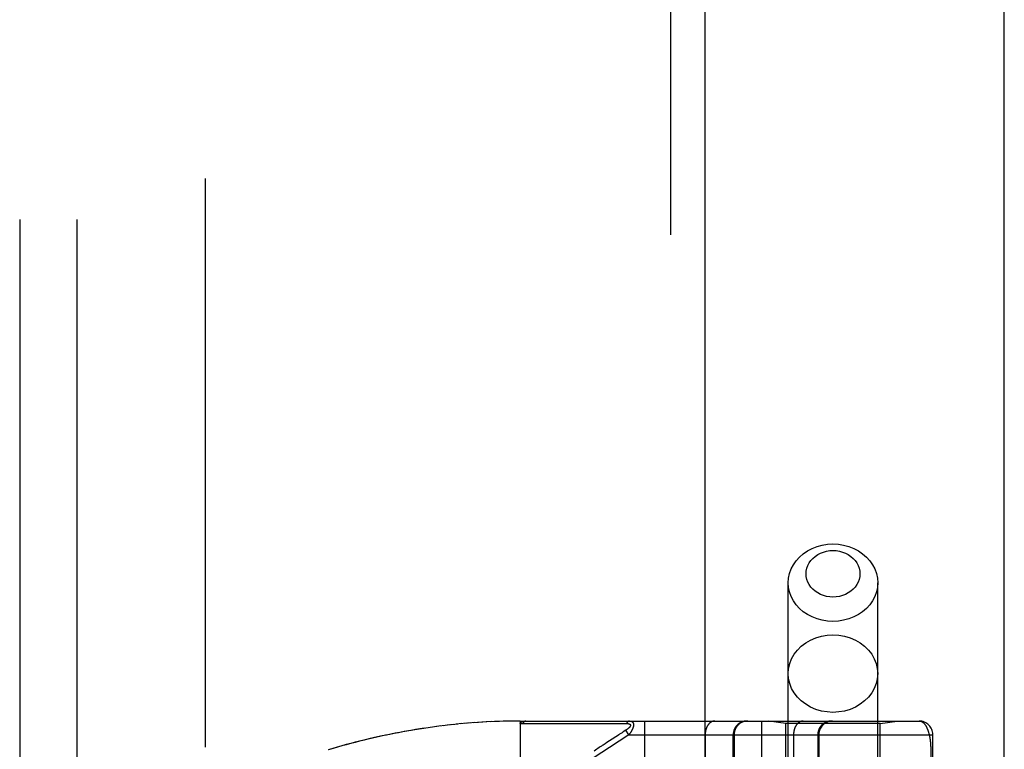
# Model space of a CAD drawing. Header units: inches. Extents: x 0 to 227, y 0 to 147.
# Tile 112 of 256: x 97.32 to 99.48, y 63.07 to 64.67. Entities that reach past the tile are written whole.
import ezdxf

# ---------------------------------------------------------------- set-up
doc = ezdxf.new("R2010")
doc.units = ezdxf.units.IN
doc.header["$LTSCALE"] = 12.466667
doc.header["$MEASUREMENT"] = 0
doc.linetypes.add('HIDDEN', pattern=[0.2, 0.1, -0.1])
doc.layers.get('0').update_dxf_attribs({"linetype": 'CONTINUOUS'})
for name, color, linetype in [('DEFAULT_2', 8, 'HIDDEN'), ('RIGHTHAND_DOOR_ASSEMBLY', 7, 'CONTINUOUS'), ('SUBPANEL', 7, 'CONTINUOUS')]:
    doc.layers.add(name, color=color, linetype=linetype)

msp = doc.modelspace()

# ---------------------------------------------------------------- linework, layer by layer
at = {"color": 3, "linetype": 'Continuous'}
msp.add_line((99.4759, 36.2633), (99.4759, 111.1853), dxfattribs=at)
at = {"layer": 'DEFAULT_2', "color": 8, "linetype": 'HIDDEN'}
msp.add_line((97.7259, 106.7113), (97.7259, 37.6073), dxfattribs=at)
at = {"layer": 'RIGHTHAND_DOOR_ASSEMBLY', "color": 8, "linetype": 'HIDDEN'}
for p, q in [((98.7452, 107.8343), (98.7452, 36.4843)), ((99.0027, 60.2563), (99.0027, 63.4387)), ((99.1987, 60.2563), (99.1987, 63.4387)), ((98.3793, 63.1351), (98.3691, 63.1348)), ((98.3884, 63.1353), (98.3784, 63.135)), ((98.3975, 63.1354), (98.3878, 63.1353)), ((98.4066, 63.1355), (98.3971, 63.1354)), ((98.4157, 63.1355), (98.4064, 63.1355)), ((98.4157, 63.1355), (99.2894, 63.1355)), ((98.4157, 63.1355), (98.4157, 62.4708)), ((98.6879, 63.1355), (98.6879, 60.433)), ((98.9444, 63.1355), (98.9444, 60.433)), ((98.9977, 63.1303), (98.9602, 63.1355)), ((99.2037, 63.1303), (99.2412, 63.1355)), ((98.2144, 63.1209), (98.1997, 63.1187)), ((98.2236, 63.1222), (98.2092, 63.1202)), ((98.2329, 63.1235), (98.2187, 63.1216)), ((98.2421, 63.1247), (98.2282, 63.1229)), ((98.2513, 63.1258), (98.2377, 63.1241)), ((98.2605, 63.1269), (98.2471, 63.1253)), ((98.2697, 63.1279), (98.2566, 63.1264)), ((98.2789, 63.1288), (98.266, 63.1275)), ((98.2881, 63.1297), (98.2754, 63.1284)), ((98.2972, 63.1305), (98.2848, 63.1294)), ((98.3064, 63.1312), (98.2942, 63.1302)), ((98.3155, 63.1319), (98.3036, 63.131)), ((98.3247, 63.1326), (98.313, 63.1317)), ((98.3338, 63.1331), (98.3224, 63.1324)), ((98.3429, 63.1336), (98.3317, 63.133)), ((98.352, 63.1341), (98.3411, 63.1335)), ((98.3611, 63.1345), (98.3504, 63.134)), ((98.3702, 63.1348), (98.3598, 63.1344)), ((98.4217, 63.1299), (98.4457, 63.1299)), ((98.6143, 63.13), (98.618, 63.13)), ((98.618, 63.13), (98.6214, 63.13)), ((98.6214, 63.13), (98.6247, 63.13)), ((98.6247, 63.13), (98.6293, 63.13)), ((98.6293, 63.13), (98.6323, 63.13)), ((98.6323, 63.13), (98.6485, 63.1301)), ((98.6474, 63.1156), (98.6411, 63.1115)), ((98.654, 63.1055), (98.6474, 63.1156)), ((99.2037, 63.1303), (98.9977, 63.1303)), ((98.9977, 62.5843), (98.9977, 63.1303)), ((99.2037, 62.5843), (99.2037, 63.1303)), ((98.625, 63.1009), (98.6036, 63.0868)), ((98.654, 63.1055), (98.6113, 63.0774)), ((98.6287, 63.1033), (98.625, 63.1009)), ((98.6387, 63.1099), (98.6335, 63.1065)), ((98.6411, 63.1115), (98.6387, 63.1099)), ((98.654, 63.1055), (99.3194, 63.1055)), ((98.8209, 63.1055), (98.8209, 60.463)), ((98.8819, 62.5843), (98.8819, 63.1055)), ((98.8842, 63.1055), (98.8842, 62.5843)), ((99.1987, 63.1043), (99.0027, 63.1043)), ((99.0144, 63.1055), (99.0144, 60.463)), ((99.0675, 63.1055), (99.0675, 60.463)), ((99.0695, 63.1055), (99.0695, 60.463)), ((99.3194, 60.463), (99.3194, 63.1055)), ((99.3148, 63.0739), (99.3148, 62.7918))]:
    msp.add_line(p, q, dxfattribs=at)
at = {"layer": 'RIGHTHAND_DOOR_ASSEMBLY', "color": 3, "linetype": 'Continuous'}
msp.add_line((98.8202, 107.8343), (98.8202, 36.4843), dxfattribs=at)
at = {"layer": 'RIGHTHAND_DOOR_ASSEMBLY', "color": 8, "linetype": 'HIDDEN'}
for points in [[(99.0027, 63.4387), (99.0034, 63.4489), (99.0055, 63.459), (99.009, 63.4688), (99.0139, 63.4781), (99.02, 63.4869), (99.0273, 63.4949), (99.0357, 63.5022), (99.045, 63.5085), (99.0551, 63.5138), (99.0659, 63.518), (99.0772, 63.5211), (99.0888, 63.5229), (99.1007, 63.5235)], [(99.1007, 63.5235), (99.1125, 63.5229), (99.1241, 63.5211), (99.1354, 63.518), (99.1462, 63.5138), (99.1563, 63.5085), (99.1656, 63.5022), (99.174, 63.4949), (99.1813, 63.4869), (99.1874, 63.4781), (99.1923, 63.4688), (99.1958, 63.459), (99.1979, 63.4489), (99.1987, 63.4387)], [(99.1007, 63.4071), (99.0935, 63.4074), (99.0866, 63.4085), (99.0798, 63.4104), (99.0733, 63.4129), (99.0672, 63.4161), (99.0615, 63.4199), (99.0565, 63.4243), (99.0521, 63.4291), (99.0484, 63.4344), (99.0455, 63.44), (99.0434, 63.4459), (99.0421, 63.452), (99.0417, 63.4582), (99.0421, 63.4643), (99.0434, 63.4704), (99.0455, 63.4763), (99.0484, 63.4819), (99.0521, 63.4872), (99.0565, 63.492), (99.0615, 63.4964), (99.0672, 63.5002), (99.0733, 63.5034), (99.0798, 63.5059), (99.0866, 63.5078), (99.0935, 63.5089), (99.1007, 63.5093)], [(99.1007, 63.5093), (99.1078, 63.5089), (99.1148, 63.5078), (99.1216, 63.5059), (99.1281, 63.5034), (99.1342, 63.5002), (99.1398, 63.4964), (99.1448, 63.492), (99.1492, 63.4872), (99.1529, 63.4819), (99.1558, 63.4763), (99.1579, 63.4704), (99.1592, 63.4643), (99.1597, 63.4582), (99.1592, 63.452), (99.1579, 63.4459), (99.1558, 63.44), (99.1529, 63.4344), (99.1492, 63.4291), (99.1448, 63.4243), (99.1398, 63.4199), (99.1342, 63.4161), (99.1281, 63.4129), (99.1216, 63.4104), (99.1148, 63.4085), (99.1078, 63.4074), (99.1007, 63.4071)], [(99.1007, 63.3538), (99.0888, 63.3544), (99.0772, 63.3563), (99.0659, 63.3593), (99.0551, 63.3635), (99.045, 63.3688), (99.0357, 63.3751), (99.0273, 63.3824), (99.02, 63.3904), (99.0139, 63.3992), (99.009, 63.4086), (99.0055, 63.4183), (99.0034, 63.4284), (99.0027, 63.4387)], [(99.1987, 63.4387), (99.1979, 63.4284), (99.1958, 63.4183), (99.1923, 63.4086), (99.1874, 63.3992), (99.1813, 63.3904), (99.174, 63.3824), (99.1656, 63.3751), (99.1563, 63.3688), (99.1462, 63.3635), (99.1354, 63.3593), (99.1241, 63.3563), (99.1125, 63.3544), (99.1007, 63.3538)], [(99.0027, 63.2394), (99.0035, 63.2505), (99.006, 63.2614), (99.0101, 63.2719), (99.0158, 63.2818), (99.0229, 63.2911), (99.0314, 63.2994), (99.041, 63.3067), (99.0517, 63.3129), (99.0632, 63.3178), (99.0753, 63.3214), (99.0879, 63.3236), (99.1007, 63.3243)], [(99.1007, 63.3243), (99.1135, 63.3236), (99.126, 63.3214), (99.1382, 63.3178), (99.1497, 63.3129), (99.1603, 63.3067), (99.17, 63.2994), (99.1784, 63.2911), (99.1855, 63.2818), (99.1912, 63.2719), (99.1953, 63.2614), (99.1978, 63.2505), (99.1987, 63.2394)], [(99.1007, 63.1545), (99.0879, 63.1553), (99.0753, 63.1574), (99.0632, 63.161), (99.0517, 63.1659), (99.041, 63.1721), (99.0314, 63.1794), (99.0229, 63.1877), (99.0158, 63.197), (99.0101, 63.2069), (99.006, 63.2174), (99.0035, 63.2283), (99.0027, 63.2394)], [(99.1987, 63.2394), (99.1978, 63.2283), (99.1953, 63.2174), (99.1912, 63.2069), (99.1855, 63.197), (99.1784, 63.1877), (99.17, 63.1794), (99.1603, 63.1721), (99.1497, 63.1659), (99.1382, 63.161), (99.126, 63.1574), (99.1135, 63.1553), (99.1007, 63.1545)], [(98.4157, 63.1297), (98.4157, 63.1299), (98.4157, 63.13), (98.4157, 63.1302), (98.4157, 63.1303), (98.4157, 63.1305), (98.4158, 63.1306), (98.4158, 63.1308), (98.4159, 63.1309), (98.4159, 63.1311), (98.416, 63.1312), (98.416, 63.1313), (98.4161, 63.1315), (98.4162, 63.1316), (98.4163, 63.1317), (98.4164, 63.1319), (98.4164, 63.132), (98.4165, 63.1321), (98.4166, 63.1322), (98.4168, 63.1324), (98.4169, 63.1325), (98.417, 63.1326), (98.4171, 63.1327), (98.4173, 63.1328), (98.4174, 63.133), (98.4176, 63.1331), (98.4177, 63.1332), (98.4179, 63.1333), (98.4181, 63.1334), (98.4183, 63.1335), (98.4185, 63.1336), (98.4187, 63.1338), (98.4189, 63.1339), (98.4191, 63.134), (98.4194, 63.1341), (98.4196, 63.1342), (98.4199, 63.1343), (98.4202, 63.1344), (98.4205, 63.1345), (98.4208, 63.1346), (98.4211, 63.1347), (98.4214, 63.1348), (98.4218, 63.1349), (98.4221, 63.1349), (98.4225, 63.135), (98.4229, 63.1351), (98.4233, 63.1352), (98.4237, 63.1352), (98.4242, 63.1353), (98.4246, 63.1353), (98.4251, 63.1354), (98.4256, 63.1354), (98.4261, 63.1355), (98.4267, 63.1355), (98.4272, 63.1355), (98.4278, 63.1355), (98.4284, 63.1355)], [(98.4284, 63.1355), (98.4282, 63.1355), (98.4279, 63.1355), (98.4277, 63.1355), (98.4275, 63.1355), (98.4273, 63.1354), (98.427, 63.1354), (98.4268, 63.1353), (98.4266, 63.1352), (98.4264, 63.1351), (98.4261, 63.135), (98.4259, 63.1349), (98.4257, 63.1348), (98.4255, 63.1347), (98.4253, 63.1345), (98.4251, 63.1344), (98.4249, 63.1342), (98.4247, 63.1341), (98.4245, 63.1339), (98.4243, 63.1337), (98.4241, 63.1335), (98.4239, 63.1333), (98.4237, 63.1331), (98.4235, 63.1329), (98.4233, 63.1326), (98.4231, 63.1324), (98.4229, 63.1321), (98.4228, 63.1319), (98.4226, 63.1316), (98.4224, 63.1313), (98.4223, 63.1311), (98.4221, 63.1308), (98.422, 63.1305), (98.4218, 63.1302), (98.4217, 63.1299)], [(98.6552, 63.1355), (98.6549, 63.1355), (98.6547, 63.1355), (98.6545, 63.1355), (98.6543, 63.1355), (98.6541, 63.1354), (98.6538, 63.1354), (98.6536, 63.1353), (98.6534, 63.1352), (98.6532, 63.1351), (98.653, 63.135), (98.6527, 63.1349), (98.6525, 63.1348), (98.6523, 63.1347), (98.6521, 63.1346), (98.6519, 63.1344), (98.6517, 63.1343), (98.6515, 63.1341), (98.6513, 63.1339), (98.6511, 63.1338), (98.6509, 63.1336), (98.6507, 63.1334), (98.6505, 63.1332), (98.6503, 63.133), (98.6502, 63.1327), (98.65, 63.1325), (98.6498, 63.1323), (98.6496, 63.132), (98.6495, 63.1318), (98.6493, 63.1315), (98.6491, 63.1312), (98.649, 63.1309), (98.6488, 63.1307), (98.6487, 63.1304), (98.6485, 63.1301)], [(98.6552, 63.1355), (98.6556, 63.1355), (98.656, 63.1355), (98.6564, 63.1355), (98.6568, 63.1355), (98.6572, 63.1354), (98.6575, 63.1353), (98.6579, 63.1353), (98.6582, 63.1352), (98.6585, 63.1351), (98.6588, 63.135), (98.6591, 63.1349), (98.6594, 63.1348), (98.6596, 63.1347), (98.6599, 63.1346), (98.6601, 63.1345), (98.6603, 63.1343), (98.6605, 63.1342), (98.6607, 63.1341), (98.6609, 63.1339), (98.6611, 63.1338), (98.6613, 63.1337), (98.6615, 63.1335), (98.6616, 63.1333), (98.6618, 63.1332), (98.662, 63.133), (98.6621, 63.1329), (98.6622, 63.1327), (98.6624, 63.1325), (98.6625, 63.1323), (98.6626, 63.1322), (98.6627, 63.132), (98.6628, 63.1318), (98.6629, 63.1316), (98.663, 63.1314), (98.6631, 63.1312), (98.6632, 63.131), (98.6633, 63.1308), (98.6634, 63.1306), (98.6634, 63.1304), (98.6635, 63.1302), (98.6636, 63.1299), (98.6636, 63.1297), (98.6637, 63.1295), (98.6637, 63.1293), (98.6637, 63.129), (98.6638, 63.1288), (98.6638, 63.1285), (98.6638, 63.1283), (98.6638, 63.128), (98.6639, 63.1278), (98.6639, 63.1275), (98.6639, 63.1273), (98.6639, 63.127), (98.6638, 63.1267), (98.6638, 63.1264), (98.6638, 63.1262), (98.6638, 63.1259), (98.6638, 63.1256), (98.6637, 63.1253), (98.6637, 63.125), (98.6636, 63.1247), (98.6636, 63.1244), (98.6635, 63.1241), (98.6635, 63.1238), (98.6634, 63.1234), (98.6633, 63.1231), (98.6632, 63.1228), (98.6631, 63.1225), (98.663, 63.1221), (98.6629, 63.1218), (98.6628, 63.1214), (98.6627, 63.1211), (98.6626, 63.1207), (98.6625, 63.1204), (98.6623, 63.12), (98.6622, 63.1196), (98.6621, 63.1192), (98.6619, 63.1188), (98.6617, 63.1185), (98.6616, 63.1181), (98.6614, 63.1177), (98.6612, 63.1172), (98.661, 63.1168), (98.6608, 63.1164), (98.6606, 63.116), (98.6603, 63.1155), (98.6601, 63.1151), (98.6599, 63.1146), (98.6596, 63.1141), (98.6593, 63.1136), (98.6591, 63.1131), (98.6588, 63.1126), (98.6585, 63.1121), (98.6581, 63.1116), (98.6578, 63.1111), (98.6574, 63.1105), (98.6571, 63.1099), (98.6567, 63.1093), (98.6563, 63.1087), (98.6559, 63.1081), (98.6554, 63.1075), (98.6549, 63.1069), (98.6545, 63.1062), (98.654, 63.1055)], [(98.8421, 63.1355), (98.8416, 63.1355), (98.8412, 63.1355), (98.8407, 63.1355), (98.8402, 63.1354), (98.8398, 63.1354), (98.8393, 63.1353), (98.8389, 63.1352), (98.8384, 63.1351), (98.8379, 63.135), (98.8375, 63.1348), (98.837, 63.1347), (98.8366, 63.1345), (98.8361, 63.1343), (98.8357, 63.1342), (98.8353, 63.134), (98.8348, 63.1337), (98.8344, 63.1335), (98.834, 63.1333), (98.8335, 63.133), (98.8331, 63.1327), (98.8327, 63.1325), (98.8323, 63.1322), (98.8319, 63.1319), (98.8315, 63.1315), (98.8311, 63.1312), (98.8307, 63.1309), (98.8303, 63.1305), (98.8299, 63.1301), (98.8295, 63.1297), (98.8292, 63.1293), (98.8288, 63.1289), (98.8284, 63.1285), (98.8281, 63.1281), (98.8278, 63.1277), (98.8274, 63.1272), (98.8271, 63.1268), (98.8268, 63.1263), (98.8264, 63.1258), (98.8261, 63.1253), (98.8258, 63.1248), (98.8255, 63.1243), (98.8253, 63.1238), (98.825, 63.1233), (98.8247, 63.1228), (98.8244, 63.1222), (98.8242, 63.1217), (98.8239, 63.1211), (98.8237, 63.1205), (98.8235, 63.12), (98.8233, 63.1194), (98.8231, 63.1188), (98.8229, 63.1182), (98.8227, 63.1176), (98.8225, 63.117), (98.8223, 63.1164), (98.8222, 63.1158), (98.822, 63.1152), (98.8219, 63.1146), (98.8217, 63.1139), (98.8216, 63.1133), (98.8215, 63.1127), (98.8214, 63.112), (98.8213, 63.1114), (98.8212, 63.1108), (98.8211, 63.1101), (98.8211, 63.1095), (98.821, 63.1088), (98.821, 63.1082), (98.8209, 63.1075), (98.8209, 63.1069), (98.8209, 63.1062), (98.8209, 63.1055)], [(98.9139, 63.1355), (98.9133, 63.1355), (98.9126, 63.1355), (98.912, 63.1355), (98.9113, 63.1354), (98.9107, 63.1354), (98.91, 63.1353), (98.9094, 63.1352), (98.9088, 63.1351), (98.9081, 63.135), (98.9075, 63.1348), (98.9069, 63.1347), (98.9062, 63.1345), (98.9056, 63.1343), (98.905, 63.1342), (98.9044, 63.134), (98.9038, 63.1337), (98.9032, 63.1335), (98.9026, 63.1333), (98.902, 63.133), (98.9014, 63.1327), (98.9008, 63.1325), (98.9002, 63.1322), (98.8996, 63.1319), (98.8991, 63.1315), (98.8985, 63.1312), (98.898, 63.1309), (98.8974, 63.1305), (98.8969, 63.1301), (98.8964, 63.1297), (98.8958, 63.1293), (98.8953, 63.1289), (98.8948, 63.1285), (98.8943, 63.1281), (98.8939, 63.1277), (98.8934, 63.1272), (98.8929, 63.1268), (98.8925, 63.1263), (98.892, 63.1258), (98.8916, 63.1253), (98.8912, 63.1248), (98.8908, 63.1243), (98.8904, 63.1238), (98.89, 63.1233), (98.8896, 63.1228), (98.8892, 63.1222), (98.8889, 63.1217), (98.8885, 63.1211), (98.8882, 63.1205), (98.8879, 63.12), (98.8876, 63.1194), (98.8873, 63.1188), (98.887, 63.1182), (98.8867, 63.1176), (98.8865, 63.117), (98.8863, 63.1164), (98.886, 63.1158), (98.8858, 63.1152), (98.8856, 63.1146), (98.8854, 63.1139), (98.8852, 63.1133), (98.8851, 63.1127), (98.8849, 63.112), (98.8848, 63.1114), (98.8847, 63.1108), (98.8846, 63.1101), (98.8845, 63.1095), (98.8844, 63.1088), (98.8843, 63.1082), (98.8843, 63.1075), (98.8843, 63.1069), (98.8842, 63.1062), (98.8842, 63.1055)], [(99.0356, 63.1355), (99.0352, 63.1355), (99.0347, 63.1355), (99.0342, 63.1355), (99.0338, 63.1354), (99.0333, 63.1354), (99.0329, 63.1353), (99.0324, 63.1352), (99.0319, 63.1351), (99.0315, 63.135), (99.031, 63.1348), (99.0306, 63.1347), (99.0301, 63.1345), (99.0297, 63.1343), (99.0292, 63.1342), (99.0288, 63.134), (99.0284, 63.1337), (99.0279, 63.1335), (99.0275, 63.1333), (99.0271, 63.133), (99.0267, 63.1327), (99.0262, 63.1325), (99.0258, 63.1322), (99.0254, 63.1319), (99.025, 63.1315), (99.0246, 63.1312), (99.0242, 63.1309), (99.0238, 63.1305), (99.0235, 63.1301), (99.0231, 63.1297), (99.0227, 63.1293), (99.0223, 63.1289), (99.022, 63.1285), (99.0216, 63.1281), (99.0213, 63.1277), (99.021, 63.1272), (99.0206, 63.1268), (99.0203, 63.1263), (99.02, 63.1258), (99.0197, 63.1253), (99.0194, 63.1248), (99.0191, 63.1243), (99.0188, 63.1238), (99.0185, 63.1233), (99.0182, 63.1228), (99.018, 63.1222), (99.0177, 63.1217), (99.0175, 63.1211), (99.0173, 63.1205), (99.017, 63.12), (99.0168, 63.1194), (99.0166, 63.1188), (99.0164, 63.1182), (99.0162, 63.1176), (99.016, 63.117), (99.0159, 63.1164), (99.0157, 63.1158), (99.0155, 63.1152), (99.0154, 63.1146), (99.0153, 63.1139), (99.0151, 63.1133), (99.015, 63.1127), (99.0149, 63.112), (99.0148, 63.1114), (99.0147, 63.1108), (99.0147, 63.1101), (99.0146, 63.1095), (99.0145, 63.1088), (99.0145, 63.1082), (99.0145, 63.1075), (99.0144, 63.1069), (99.0144, 63.1062), (99.0144, 63.1055)], [(99.0972, 63.1355), (99.0965, 63.1355), (99.0959, 63.1355), (99.0952, 63.1355), (99.0946, 63.1354), (99.0939, 63.1354), (99.0933, 63.1353), (99.0926, 63.1352), (99.092, 63.1351), (99.0914, 63.135), (99.0907, 63.1348), (99.0901, 63.1347), (99.0895, 63.1345), (99.0888, 63.1343), (99.0882, 63.1342), (99.0876, 63.134), (99.087, 63.1337), (99.0864, 63.1335), (99.0858, 63.1333), (99.0852, 63.133), (99.0846, 63.1327), (99.084, 63.1325), (99.0834, 63.1322), (99.0829, 63.1319), (99.0823, 63.1315), (99.0818, 63.1312), (99.0812, 63.1309), (99.0807, 63.1305), (99.0801, 63.1301), (99.0796, 63.1297), (99.0791, 63.1293), (99.0786, 63.1289), (99.0781, 63.1285), (99.0776, 63.1281), (99.0771, 63.1277), (99.0766, 63.1272), (99.0762, 63.1268), (99.0757, 63.1263), (99.0753, 63.1258), (99.0748, 63.1253), (99.0744, 63.1248), (99.074, 63.1243), (99.0736, 63.1238), (99.0732, 63.1233), (99.0728, 63.1228), (99.0725, 63.1222), (99.0721, 63.1217), (99.0718, 63.1211), (99.0715, 63.1205), (99.0711, 63.12), (99.0708, 63.1194), (99.0705, 63.1188), (99.0703, 63.1182), (99.07, 63.1176), (99.0697, 63.117), (99.0695, 63.1164), (99.0693, 63.1158), (99.069, 63.1152), (99.0688, 63.1146), (99.0687, 63.1139), (99.0685, 63.1133), (99.0683, 63.1127), (99.0682, 63.112), (99.068, 63.1114), (99.0679, 63.1108), (99.0678, 63.1101), (99.0677, 63.1095), (99.0677, 63.1088), (99.0676, 63.1082), (99.0675, 63.1075), (99.0675, 63.1069), (99.0675, 63.1062), (99.0675, 63.1055)], [(99.2894, 63.1355), (99.29, 63.1355), (99.2906, 63.1355), (99.2912, 63.1354), (99.2918, 63.1353), (99.2924, 63.1352), (99.2929, 63.135), (99.2935, 63.1348), (99.2941, 63.1346), (99.2946, 63.1344), (99.2951, 63.1341), (99.2957, 63.1339), (99.2962, 63.1335), (99.2967, 63.1332), (99.2972, 63.1329), (99.2977, 63.1325), (99.2982, 63.1321), (99.2987, 63.1317), (99.2992, 63.1313), (99.2996, 63.1308), (99.3001, 63.1303), (99.3005, 63.1298), (99.301, 63.1293), (99.3014, 63.1288), (99.3018, 63.1283), (99.3022, 63.1277), (99.3027, 63.1272), (99.3031, 63.1266), (99.3034, 63.126), (99.3038, 63.1254), (99.3042, 63.1247), (99.3046, 63.1241), (99.3049, 63.1234), (99.3053, 63.1228), (99.3056, 63.1221), (99.306, 63.1214), (99.3063, 63.1207), (99.3066, 63.12), (99.307, 63.1193), (99.3073, 63.1186), (99.3076, 63.1178), (99.3079, 63.1171), (99.3081, 63.1163), (99.3084, 63.1156), (99.3087, 63.1148), (99.309, 63.114), (99.3092, 63.1132), (99.3095, 63.1125), (99.3097, 63.1117), (99.31, 63.1109), (99.3102, 63.1101), (99.3104, 63.1092), (99.3106, 63.1084), (99.3109, 63.1076), (99.3111, 63.1068), (99.3113, 63.106), (99.3115, 63.1051), (99.3116, 63.1043), (99.3118, 63.1034), (99.312, 63.1026), (99.3122, 63.1017), (99.3123, 63.1009), (99.3125, 63.1), (99.3127, 63.0992), (99.3128, 63.0983), (99.3129, 63.0974), (99.3131, 63.0966), (99.3132, 63.0957), (99.3133, 63.0948), (99.3135, 63.094), (99.3136, 63.0931), (99.3137, 63.0923), (99.3138, 63.0914), (99.3139, 63.0905), (99.314, 63.0897), (99.314, 63.0888), (99.3141, 63.088), (99.3142, 63.0871), (99.3143, 63.0863), (99.3143, 63.0855), (99.3144, 63.0846), (99.3145, 63.0838), (99.3145, 63.083), (99.3146, 63.0821), (99.3146, 63.0813), (99.3146, 63.0805), (99.3147, 63.0797), (99.3147, 63.0788), (99.3147, 63.078), (99.3148, 63.0772), (99.3148, 63.0764), (99.3148, 63.0755), (99.3148, 63.0747), (99.3148, 63.0739)], [(98.1997, 63.1187), (98.1902, 63.1172), (98.1806, 63.1156), (98.171, 63.114), (98.1615, 63.1123), (98.1519, 63.1105), (98.1422, 63.1087), (98.1326, 63.1067), (98.1229, 63.1047), (98.1132, 63.1027), (98.1035, 63.1006), (98.0938, 63.0984), (98.084, 63.0961), (98.0742, 63.0938), (98.0644, 63.0913), (98.0546, 63.0889), (98.0448, 63.0863), (98.0349, 63.0837), (98.025, 63.081), (98.0151, 63.0782), (98.0051, 63.0754), (97.9952, 63.0724)], [(98.2051, 63.1195), (98.1958, 63.1181), (98.1865, 63.1166), (98.1772, 63.115), (98.1678, 63.1134), (98.1585, 63.1117), (98.1491, 63.1099), (98.1397, 63.1081), (98.1303, 63.1062), (98.1208, 63.1043), (98.1114, 63.1022), (98.1019, 63.1001), (98.0924, 63.098), (98.0828, 63.0957), (98.0733, 63.0934), (98.0637, 63.091), (98.0541, 63.0886), (98.0445, 63.0861), (98.0348, 63.0835), (98.0252, 63.0809), (98.0155, 63.0781), (98.0058, 63.0753), (97.996, 63.0725)], [(98.4157, 63.1297), (98.4166, 63.1298), (98.4176, 63.1298), (98.4186, 63.1298), (98.4196, 63.1299), (98.4206, 63.1299), (98.4217, 63.1299)], [(98.4457, 63.1299), (98.4511, 63.1299), (98.4562, 63.1299), (98.4613, 63.1299), (98.4662, 63.1299), (98.471, 63.1299), (98.4757, 63.1299), (98.4803, 63.1299), (98.4847, 63.1299), (98.489, 63.1299), (98.4931, 63.1299), (98.4971, 63.1299), (98.501, 63.1299), (98.5048, 63.1299), (98.5086, 63.1299), (98.5124, 63.1299), (98.5162, 63.1299), (98.5276, 63.1299)], [(98.5276, 63.1299), (98.5314, 63.1299), (98.535, 63.1299), (98.5386, 63.1299), (98.542, 63.1299), (98.5452, 63.1299), (98.5483, 63.1299), (98.5569, 63.1299)], [(98.5569, 63.1299), (98.5595, 63.1299), (98.5622, 63.1299), (98.5647, 63.1299), (98.5673, 63.1299), (98.5699, 63.1299), (98.575, 63.1299)], [(98.575, 63.1299), (98.5776, 63.1299), (98.5802, 63.1299), (98.5853, 63.1299)], [(98.5853, 63.1299), (98.5879, 63.1299), (98.5905, 63.1299), (98.5931, 63.1299), (98.6081, 63.13)], [(98.6081, 63.13), (98.6103, 63.13), (98.6143, 63.13)], [(98.6485, 63.1301), (98.649, 63.1301), (98.6494, 63.1301), (98.6498, 63.1301), (98.6502, 63.13), (98.6506, 63.13), (98.6509, 63.13), (98.6513, 63.13), (98.6516, 63.1299), (98.6519, 63.1299), (98.6522, 63.1298), (98.6525, 63.1298), (98.6527, 63.1297), (98.653, 63.1297), (98.6532, 63.1296), (98.6535, 63.1296), (98.6537, 63.1295), (98.6539, 63.1295), (98.6541, 63.1294), (98.6543, 63.1293), (98.6545, 63.1293), (98.6547, 63.1292), (98.6549, 63.1291), (98.655, 63.1291), (98.6552, 63.129), (98.6554, 63.1289), (98.6555, 63.1288), (98.6556, 63.1288), (98.6558, 63.1287), (98.6559, 63.1286), (98.656, 63.1285), (98.6561, 63.1284), (98.6562, 63.1283), (98.6563, 63.1282), (98.6564, 63.1281), (98.6565, 63.1281), (98.6566, 63.128), (98.6567, 63.1279), (98.6568, 63.1278), (98.6568, 63.1277), (98.6569, 63.1276), (98.657, 63.1275), (98.657, 63.1273), (98.6571, 63.1272), (98.6571, 63.1271), (98.6572, 63.127), (98.6572, 63.1269), (98.6572, 63.1268), (98.6572, 63.1267), (98.6573, 63.1265), (98.6573, 63.1264), (98.6573, 63.1263), (98.6573, 63.1262), (98.6573, 63.126), (98.6573, 63.1259), (98.6573, 63.1258), (98.6572, 63.1257), (98.6572, 63.1255), (98.6572, 63.1254), (98.6571, 63.1252), (98.6571, 63.1251), (98.6571, 63.1249), (98.657, 63.1248), (98.6569, 63.1247), (98.6569, 63.1245), (98.6568, 63.1243), (98.6567, 63.1242), (98.6566, 63.124), (98.6566, 63.1239), (98.6565, 63.1237), (98.6564, 63.1235), (98.6562, 63.1234), (98.6561, 63.1232), (98.656, 63.123), (98.6559, 63.1229), (98.6558, 63.1227), (98.6556, 63.1225), (98.6555, 63.1223), (98.6553, 63.1221), (98.6551, 63.1219), (98.655, 63.1217), (98.6548, 63.1215), (98.6546, 63.1213), (98.6544, 63.1211), (98.6542, 63.1209), (98.654, 63.1207), (98.6538, 63.1205), (98.6535, 63.1203), (98.6533, 63.12), (98.653, 63.1198), (98.6527, 63.1196), (98.6525, 63.1193), (98.6522, 63.1191), (98.6519, 63.1188), (98.6515, 63.1186), (98.6512, 63.1183), (98.6508, 63.118), (98.6505, 63.1177), (98.6501, 63.1174), (98.6497, 63.1171), (98.6492, 63.1168), (98.6488, 63.1165), (98.6483, 63.1162), (98.6479, 63.1159), (98.6474, 63.1156)], [(98.6335, 63.1065), (98.632, 63.1055), (98.6287, 63.1033)], [(98.6113, 63.0774), (98.5419, 63.0318), (98.5383, 63.0294), (98.5347, 63.0271), (98.5311, 63.0247), (98.5273, 63.0222), (98.5234, 63.0196), (98.5193, 63.0169), (98.5149, 63.014), (98.5102, 63.011), (98.5053, 63.0077), (98.5, 63.0042), (98.4943, 63.0005), (98.4883, 62.9965), (98.4819, 62.9923), (98.4751, 62.9878), (98.4679, 62.9831), (98.4603, 62.9782), (98.4157, 62.9488)], [(98.6036, 63.0868), (98.6016, 63.0855), (98.5997, 63.0842), (98.5977, 63.0829), (98.5956, 63.0816), (98.5935, 63.0802), (98.5912, 63.0787), (98.5888, 63.0771), (98.5861, 63.0754), (98.5834, 63.0735), (98.5774, 63.0696)]]:
    msp.add_lwpolyline(points, dxfattribs=at)
for centre, start, end in [((98.9119, 63.1055), 90, 180), ((99.0995, 63.1055), 90, 180), ((99.2894, 63.1055), 0, 90)]:
    msp.add_arc(centre, 0.03, start, end, dxfattribs=at)
at = {"layer": 'SUBPANEL', "color": 8, "linetype": 'HIDDEN'}
for p, q in [((97.3197, 104.128), (97.3197, 40.1905)), ((97.4447, 104.128), (97.4447, 40.1905))]:
    msp.add_line(p, q, dxfattribs=at)

doc.saveas('drawing.dxf')
